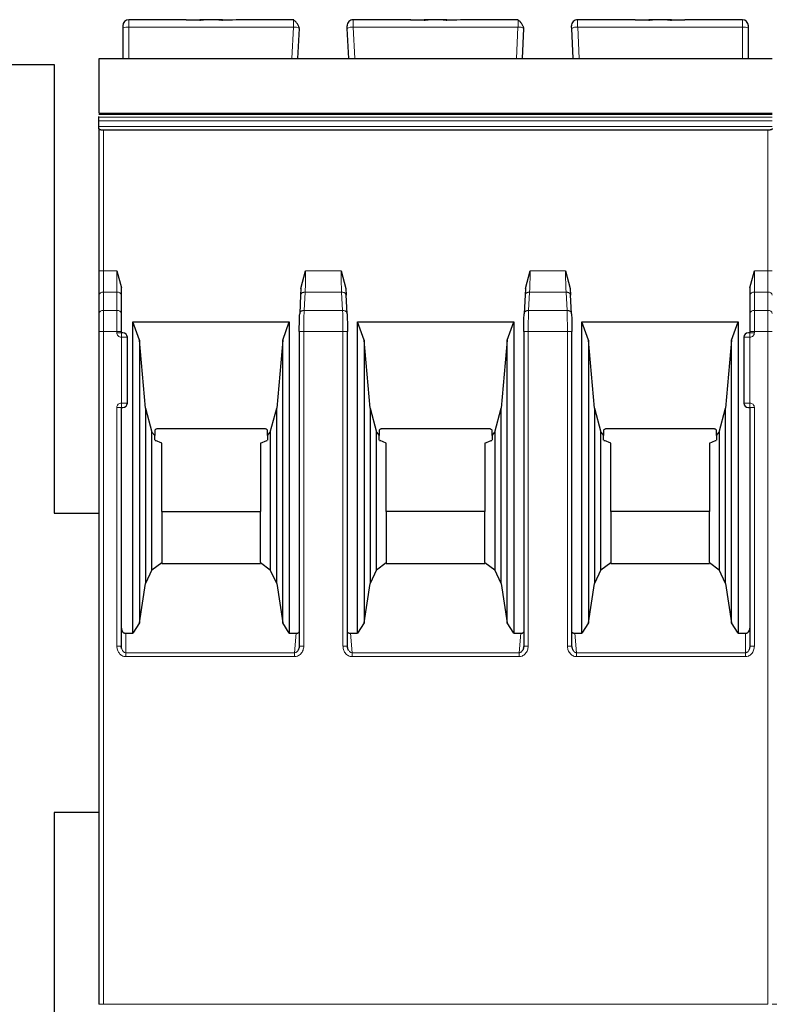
# Model space of a CAD drawing. Header units: millimetres. Extents: x 5 to 418, y 2 to 292.
# Tile 10 of 29: x 63 to 88, y 226 to 259. Entities that reach past the tile are written whole.
import ezdxf

# ---------------------------------------------------------------- set-up
doc = ezdxf.new("R2010")
doc.units = ezdxf.units.MM

msp = doc.modelspace()

# ---------------------------------------------------------------- linework, layer by layer
at = {"color": 7, "linetype": 'Continuous', "lineweight": 25}
for p, q in [((68.853, 258.548), (66.933, 258.548)), ((68.848, 258.548), (69.305, 258.548)), ((69.305, 258.53), (68.853, 258.548)), ((69.43, 258.548), (69.305, 258.548)), ((69.937, 258.548), (69.43, 258.548)), ((70.062, 258.548), (69.941, 258.548)), ((70.514, 258.548), (70.062, 258.53)), ((70.062, 258.548), (70.392, 258.548)), ((72.441, 258.548), (70.514, 258.548)), ((76.353, 258.548), (74.426, 258.548)), ((76.348, 258.548), (76.805, 258.548)), ((76.805, 258.53), (76.353, 258.548)), ((76.93, 258.548), (76.805, 258.548)), ((77.437, 258.548), (76.93, 258.548)), ((77.562, 258.548), (77.441, 258.548)), ((78.014, 258.548), (77.562, 258.53)), ((77.562, 258.548), (77.892, 258.548)), ((79.941, 258.548), (78.014, 258.548)), ((83.853, 258.548), (81.926, 258.548)), ((84.305, 258.53), (83.853, 258.548)), ((83.853, 258.548), (84.305, 258.548)), ((84.43, 258.548), (84.305, 258.548)), ((84.937, 258.548), (84.43, 258.548)), ((85.062, 258.548), (84.941, 258.548)), ((85.514, 258.548), (85.062, 258.53)), ((85.062, 258.548), (85.514, 258.548)), ((87.433, 258.548), (85.514, 258.548)), ((66.733, 258.266), (66.733, 257.248)), ((72.583, 257.248), (72.636, 258.255)), ((74.283, 257.248), (74.23, 258.255)), ((80.083, 257.248), (80.136, 258.255)), ((81.783, 257.248), (81.73, 258.255)), ((87.633, 257.248), (87.633, 258.266)), ((65.933, 257.248), (88.433, 257.248)), ((56.433, 257.048), (64.433, 257.048)), ((64.433, 257.048), (64.433, 242.048)), ((65.933, 255.394), (88.433, 255.394)), ((65.933, 255.286), (65.933, 255.317)), ((65.933, 255.167), (65.933, 255.286)), ((65.933, 254.979), (65.933, 255.167)), ((65.933, 254.907), (65.933, 254.979)), ((65.933, 254.907), (65.933, 250.149)), ((88.283, 254.852), (66.083, 254.852)), ((66.533, 250.149), (66.683, 249.581)), ((72.683, 249.567), (72.841, 250.149)), ((74.025, 250.149), (74.183, 249.567)), ((80.183, 249.567), (80.341, 250.149)), ((81.525, 250.149), (81.683, 249.567)), ((87.683, 249.581), (87.833, 250.149)), ((66.683, 249.336), (66.683, 249.581)), ((72.683, 249.567), (72.674, 249.336)), ((74.183, 249.567), (74.193, 249.336)), ((80.183, 249.567), (80.174, 249.336)), ((81.683, 249.567), (81.693, 249.336)), ((87.683, 249.581), (87.683, 249.336)), ((65.933, 249.336), (65.933, 248.721)), ((66.683, 248.721), (66.683, 249.336)), ((72.674, 249.353), (72.641, 248.716)), ((74.225, 248.716), (74.192, 249.353)), ((80.174, 249.353), (80.141, 248.716)), ((81.725, 248.716), (81.692, 249.353)), ((87.683, 249.336), (87.683, 248.721)), ((67.071, 248.445), (72.295, 248.445)), ((67.071, 238.036), (67.071, 248.445)), ((67.293, 247.835), (67.071, 248.445)), ((72.073, 247.835), (72.295, 248.445)), ((72.295, 248.445), (72.295, 238.036)), ((74.571, 248.445), (79.795, 248.445)), ((74.571, 238.036), (74.571, 248.445)), ((74.793, 247.835), (74.571, 248.445)), ((79.573, 247.835), (79.795, 248.445)), ((79.795, 248.445), (79.795, 238.036)), ((82.071, 248.445), (87.295, 248.445)), ((82.071, 238.036), (82.071, 248.445)), ((82.293, 247.835), (82.071, 248.445)), ((87.073, 247.835), (87.295, 248.445)), ((87.295, 248.445), (87.295, 238.036)), ((65.933, 248.12), (65.933, 225.635)), ((66.683, 248.085), (66.683, 248.12)), ((66.883, 245.735), (66.883, 247.935)), ((72.629, 248.12), (72.629, 237.612)), ((74.238, 237.612), (74.238, 248.123)), ((80.129, 248.12), (80.129, 237.612)), ((81.738, 237.612), (81.738, 248.123)), ((87.483, 247.935), (87.483, 245.735)), ((87.683, 248.12), (87.683, 248.085)), ((67.293, 247.835), (67.293, 238.388)), ((67.492, 245.565), (67.293, 247.835)), ((72.073, 247.835), (71.875, 245.565)), ((72.073, 238.388), (72.073, 247.835)), ((74.793, 247.835), (74.793, 238.388)), ((74.992, 245.565), (74.793, 247.835)), ((79.573, 247.835), (79.375, 245.565)), ((79.573, 238.388), (79.573, 247.835)), ((82.293, 247.835), (82.293, 238.388)), ((82.492, 245.565), (82.293, 247.835)), ((87.073, 247.835), (86.875, 245.565)), ((87.073, 238.388), (87.073, 247.835)), ((66.683, 237.603), (66.683, 245.585)), ((66.683, 245.585), (66.733, 245.585)), ((67.492, 245.565), (67.706, 244.765)), ((67.492, 245.565), (67.492, 239.699)), ((71.66, 244.765), (71.875, 245.565)), ((71.875, 239.699), (71.875, 245.565)), ((74.992, 245.565), (75.206, 244.765)), ((74.992, 245.565), (74.992, 239.699)), ((79.16, 244.765), (79.375, 245.565)), ((79.375, 239.699), (79.375, 245.565)), ((82.492, 245.565), (82.706, 244.765)), ((82.492, 245.565), (82.492, 239.699)), ((86.66, 244.765), (86.875, 245.565)), ((86.875, 239.699), (86.875, 245.565)), ((87.633, 245.585), (87.683, 245.585)), ((87.683, 245.585), (87.683, 237.603)), ((67.706, 244.765), (67.798, 244.646)), ((67.706, 240.161), (67.706, 244.765)), ((67.798, 244.827), (67.798, 244.646)), ((67.798, 244.497), (67.798, 244.646)), ((71.448, 244.875), (67.918, 244.875)), ((71.568, 244.646), (71.568, 244.827)), ((71.568, 244.646), (71.66, 244.765)), ((71.568, 244.646), (71.568, 244.497)), ((71.66, 244.765), (71.66, 240.161)), ((75.206, 244.765), (75.298, 244.646)), ((75.206, 240.161), (75.206, 244.765)), ((75.298, 244.827), (75.298, 244.646)), ((75.298, 244.497), (75.298, 244.646)), ((78.948, 244.875), (75.418, 244.875)), ((79.068, 244.646), (79.068, 244.827)), ((79.068, 244.646), (79.16, 244.765)), ((79.068, 244.646), (79.068, 244.497)), ((79.16, 244.765), (79.16, 240.161)), ((82.706, 244.765), (82.798, 244.646)), ((82.706, 240.161), (82.706, 244.765)), ((82.798, 244.827), (82.798, 244.646)), ((82.798, 244.497), (82.798, 244.646)), ((86.448, 244.875), (82.918, 244.875)), ((86.568, 244.646), (86.568, 244.827)), ((86.568, 244.646), (86.66, 244.765)), ((86.568, 244.646), (86.568, 244.497)), ((86.66, 244.765), (86.66, 240.161)), ((67.809, 244.485), (67.826, 244.485)), ((68.033, 244.395), (67.826, 244.485)), ((68.033, 242.113), (68.033, 244.395)), ((71.333, 244.395), (71.54, 244.485)), ((71.333, 244.395), (71.333, 242.113)), ((71.54, 244.485), (71.558, 244.485)), ((75.309, 244.485), (75.326, 244.485)), ((75.533, 244.395), (75.326, 244.485)), ((75.533, 242.113), (75.533, 244.395)), ((78.833, 244.395), (79.04, 244.485)), ((78.833, 244.395), (78.833, 242.113)), ((79.04, 244.485), (79.058, 244.485)), ((82.809, 244.485), (82.826, 244.485)), ((83.033, 244.395), (82.826, 244.485)), ((83.033, 242.113), (83.033, 244.395)), ((86.333, 244.395), (86.54, 244.485)), ((86.333, 244.395), (86.333, 242.113)), ((86.54, 244.485), (86.558, 244.485)), ((64.433, 242.048), (65.933, 242.048)), ((68.033, 242.113), (68.033, 240.403)), ((68.033, 242.113), (71.333, 242.113)), ((71.333, 240.403), (71.333, 242.113)), ((75.533, 242.113), (75.533, 240.403)), ((78.833, 242.113), (75.533, 242.113)), ((78.833, 240.403), (78.833, 242.113)), ((83.033, 242.113), (83.033, 240.403)), ((86.333, 242.113), (83.033, 242.113)), ((86.333, 240.403), (86.333, 242.113)), ((67.706, 240.161), (68.033, 240.403)), ((68.033, 240.403), (68.033, 240.375)), ((68.033, 240.375), (71.333, 240.375)), ((71.333, 240.403), (71.333, 240.375)), ((71.333, 240.403), (71.66, 240.161)), ((75.206, 240.161), (75.533, 240.403)), ((75.533, 240.403), (75.533, 240.375)), ((75.533, 240.375), (78.833, 240.375)), ((78.833, 240.403), (78.833, 240.375)), ((78.833, 240.403), (79.16, 240.161)), ((82.706, 240.161), (83.033, 240.403)), ((83.033, 240.403), (83.033, 240.375)), ((83.033, 240.375), (86.333, 240.375)), ((86.333, 240.403), (86.333, 240.375)), ((86.333, 240.403), (86.66, 240.161)), ((67.706, 240.161), (67.492, 239.699)), ((71.875, 239.699), (71.66, 240.161)), ((75.206, 240.161), (74.992, 239.699)), ((79.375, 239.699), (79.16, 240.161)), ((82.706, 240.161), (82.492, 239.699)), ((86.875, 239.699), (86.66, 240.161)), ((67.293, 238.388), (67.492, 239.699)), ((71.875, 239.699), (72.073, 238.388)), ((74.793, 238.388), (74.992, 239.699)), ((79.375, 239.699), (79.573, 238.388)), ((82.293, 238.388), (82.492, 239.699)), ((86.875, 239.699), (87.073, 238.388)), ((67.293, 238.388), (67.071, 238.036)), ((72.295, 238.036), (72.073, 238.388)), ((74.793, 238.388), (74.571, 238.036)), ((79.795, 238.036), (79.573, 238.388)), ((82.293, 238.388), (82.071, 238.036)), ((87.295, 238.036), (87.073, 238.388)), ((66.833, 238.036), (67.071, 238.036)), ((72.295, 238.036), (72.529, 238.036)), ((74.337, 238.036), (74.571, 238.036)), ((79.795, 238.036), (80.029, 238.036)), ((81.837, 238.036), (82.071, 238.036)), ((87.295, 238.036), (87.533, 238.036)), ((66.693, 237.526), (66.681, 237.603)), ((72.63, 237.612), (72.614, 237.524)), ((74.252, 237.524), (74.236, 237.612)), ((80.13, 237.612), (80.114, 237.524)), ((81.752, 237.524), (81.736, 237.612)), ((87.686, 237.603), (87.673, 237.526)), ((65.933, 232.048), (64.433, 232.048)), ((64.433, 232.048), (64.433, 224.048))]:
    msp.add_line(p, q, dxfattribs=at)
at = {"color": 7, "linetype": 'Continuous', "lineweight": 18}
for p, q in [((66.933, 258.3), (66.933, 258.548)), ((87.433, 258.3), (87.433, 258.548)), ((66.933, 257.248), (66.933, 258.3)), ((72.436, 258.3), (66.933, 258.3)), ((72.381, 257.248), (72.436, 258.3)), ((74.485, 257.248), (74.43, 258.3)), ((79.936, 258.3), (74.43, 258.3)), ((79.881, 257.248), (79.936, 258.3)), ((81.985, 257.248), (81.93, 258.3)), ((87.433, 258.3), (81.93, 258.3)), ((87.433, 257.248), (87.433, 258.3)), ((88.433, 257.235), (65.933, 257.235)), ((88.433, 255.286), (65.933, 255.286)), ((65.933, 255.167), (88.433, 255.167)), ((65.933, 254.979), (88.433, 254.979)), ((66.083, 250.149), (66.083, 254.852)), ((88.283, 250.149), (88.283, 254.852)), ((66.083, 250.149), (65.933, 250.149)), ((66.083, 249.442), (66.083, 250.149)), ((66.083, 250.149), (66.533, 250.149)), ((66.533, 250.149), (66.533, 249.442)), ((72.841, 250.149), (74.025, 250.149)), ((80.341, 250.149), (81.525, 250.149)), ((87.833, 249.442), (87.833, 250.149)), ((87.833, 250.149), (88.283, 250.149)), ((88.283, 250.149), (88.283, 249.442)), ((88.433, 250.149), (88.283, 250.149)), ((66.083, 248.827), (66.083, 249.442)), ((66.533, 249.442), (66.083, 249.442)), ((66.533, 248.827), (66.533, 249.442)), ((72.791, 248.827), (72.824, 249.442)), ((74.043, 249.442), (72.824, 249.442)), ((74.043, 249.442), (74.075, 248.827)), ((80.291, 248.827), (80.324, 249.442)), ((81.543, 249.442), (80.324, 249.442)), ((81.543, 249.442), (81.575, 248.827)), ((87.833, 249.442), (87.833, 248.827)), ((88.283, 249.442), (87.833, 249.442)), ((88.283, 249.442), (88.283, 248.827)), ((66.083, 248.12), (66.083, 248.827)), ((66.533, 248.827), (66.083, 248.827)), ((66.533, 248.12), (66.533, 248.827)), ((74.075, 248.827), (72.791, 248.827)), ((81.575, 248.827), (80.291, 248.827)), ((87.833, 248.827), (87.833, 248.12)), ((88.283, 248.827), (87.833, 248.827)), ((88.283, 248.827), (88.283, 248.12)), ((66.083, 248.12), (65.933, 248.12)), ((66.083, 225.635), (66.083, 248.12)), ((66.533, 248.12), (66.083, 248.12)), ((66.533, 248.085), (66.533, 248.12)), ((66.683, 248.12), (66.533, 248.12)), ((66.533, 248.085), (66.683, 248.085)), ((66.683, 247.935), (66.683, 248.085)), ((66.683, 245.735), (66.683, 247.935)), ((66.883, 247.935), (66.683, 247.935)), ((72.778, 248.12), (72.778, 237.612)), ((74.088, 248.12), (72.778, 248.12)), ((74.088, 237.612), (74.088, 248.12)), ((80.278, 248.12), (80.278, 237.612)), ((81.588, 248.12), (80.278, 248.12)), ((81.588, 237.612), (81.588, 248.12)), ((87.683, 247.935), (87.483, 247.935)), ((87.833, 248.12), (87.683, 248.12)), ((87.683, 248.085), (87.833, 248.085)), ((87.683, 247.935), (87.683, 245.735)), ((87.833, 248.12), (87.833, 248.085)), ((88.283, 248.12), (87.833, 248.12)), ((88.283, 225.635), (88.283, 248.12)), ((88.433, 248.12), (88.283, 248.12)), ((66.533, 237.603), (66.533, 245.585)), ((66.683, 245.735), (66.883, 245.735)), ((87.483, 245.735), (87.683, 245.735)), ((87.683, 245.735), (87.683, 245.585)), ((87.833, 245.585), (87.683, 245.585)), ((87.833, 245.585), (87.833, 237.603)), ((66.833, 238.036), (66.833, 237.387)), ((72.529, 238.036), (72.47, 237.387)), ((74.396, 237.387), (74.337, 238.036)), ((80.029, 238.036), (79.97, 237.387)), ((81.896, 237.387), (81.837, 238.036)), ((87.533, 237.387), (87.533, 238.036)), ((66.533, 237.603), (66.683, 237.603)), ((72.47, 237.387), (66.833, 237.387)), ((72.47, 237.257), (72.47, 237.387)), ((74.088, 237.612), (74.238, 237.612)), ((79.97, 237.387), (74.396, 237.387)), ((79.97, 237.257), (79.97, 237.387)), ((81.588, 237.612), (81.738, 237.612)), ((87.533, 237.387), (81.896, 237.387)), ((87.533, 237.257), (87.533, 237.387)), ((87.833, 237.603), (87.683, 237.603)), ((72.47, 237.257), (66.833, 237.257)), ((79.97, 237.257), (74.396, 237.257)), ((87.533, 237.257), (81.896, 237.257)), ((66.083, 225.635), (65.933, 225.635)), ((66.083, 225.635), (88.283, 225.635)), ((88.583, 225.635), (88.433, 225.635))]:
    msp.add_line(p, q, dxfattribs=at)
at = {"color": 7, "linetype": 'Continuous', "lineweight": 25, "flags": 128}
msp.add_lwpolyline([(65.933, 255.429), (76.114, 255.429), (88.433, 255.429)], dxfattribs=at)
at = {"color": 7, "linetype": 'Continuous', "lineweight": 18, "flags": 128}
msp.add_lwpolyline([(66.833, 237.257), (66.833, 237.276), (66.833, 237.296), (66.833, 237.314), (66.833, 237.332), (66.833, 237.348), (66.833, 237.363), (66.833, 237.376), (66.833, 237.387)], dxfattribs=at)
at = {"color": 7, "linetype": 'Continuous', "lineweight": 25}
for centre, radius, start, end in [((66.933, 258.348), 0.2, 90, 180), ((74.426, 258.348), 0.2, 90, 183), ((81.926, 258.348), 0.2, 90, 183), ((87.433, 258.348), 0.2, 0, 90), ((66.733, 247.935), 0.15, 0, 90), ((87.633, 247.935), 0.15, 90, 180), ((66.733, 245.735), 0.15, 270, 0), ((87.633, 245.735), 0.15, 180, 270)]:
    msp.add_arc(centre, radius, start, end, dxfattribs=at)
at = {"color": 7, "linetype": 'Continuous', "lineweight": 18}
for centre, radius, start, end in [((66.885, 257.986), 0.318, 81.2205, 118.4816), ((72.469, 257.981), 0.322, 58.6814, 95.8167), ((74.398, 257.981), 0.322, 84.1833, 121.3186), ((79.969, 257.981), 0.322, 58.6814, 95.8167), ((81.898, 257.981), 0.322, 84.1833, 121.3186), ((87.482, 257.986), 0.318, 61.5187, 98.7788), ((66.064, 249.309), 0.134, 81.9515, 168.5735), ((66.552, 249.309), 0.134, 11.4218, 98.0495), ((87.814, 249.309), 0.134, 81.9505, 168.5782), ((88.302, 249.309), 0.134, 11.4185, 98.0502), ((66.064, 248.695), 0.134, 81.9505, 168.5782), ((66.552, 248.695), 0.134, 11.4203, 98.0498), ((87.814, 248.695), 0.134, 81.9505, 168.5782), ((88.302, 248.695), 0.134, 11.4218, 98.0495)]:
    msp.add_arc(centre, radius, start, end, dxfattribs=at)
at = {"color": 7, "linetype": 'Continuous', "lineweight": 25}
for points, knots in [([(69.305, 258.53), (69.321, 258.535), (69.358, 258.547), (69.405, 258.548), (69.43, 258.548)], [0, 0, 0, 0, 0.457928, 1, 1, 1, 1]), ([(69.937, 258.548), (69.962, 258.548), (70.008, 258.547), (70.045, 258.535), (70.062, 258.53)], [0, 0, 0, 0, 0.542072, 1, 1, 1, 1]), ([(72.44, 258.528), (72.44, 258.531), (72.441, 258.547), (72.441, 258.548), (72.441, 258.548)], [0, 0, 0, 0, 0.155845, 1, 1, 1, 1]), ([(72.633, 258.262), (72.63, 258.271), (72.626, 258.29), (72.611, 258.326), (72.591, 258.367), (72.565, 258.409), (72.536, 258.45), (72.504, 258.485), (72.472, 258.514), (72.45, 258.525), (72.44, 258.53)], [0, 0, 0, 0, 0.104122, 0.217366, 0.338731, 0.466618, 0.598956, 0.733454, 0.867819, 1, 1, 1, 1]), ([(76.805, 258.53), (76.821, 258.535), (76.858, 258.547), (76.905, 258.548), (76.93, 258.548)], [0, 0, 0, 0, 0.457928, 1, 1, 1, 1]), ([(77.437, 258.548), (77.462, 258.548), (77.508, 258.547), (77.545, 258.535), (77.562, 258.53)], [0, 0, 0, 0, 0.542072, 1, 1, 1, 1]), ([(79.94, 258.528), (79.94, 258.531), (79.941, 258.547), (79.941, 258.548), (79.941, 258.548)], [0, 0, 0, 0, 0.155845, 1, 1, 1, 1]), ([(80.133, 258.262), (80.13, 258.271), (80.126, 258.29), (80.111, 258.326), (80.091, 258.367), (80.065, 258.409), (80.036, 258.45), (80.004, 258.485), (79.972, 258.514), (79.95, 258.525), (79.94, 258.53)], [0, 0, 0, 0, 0.104122, 0.217366, 0.338731, 0.466618, 0.598956, 0.733454, 0.867819, 1, 1, 1, 1]), ([(84.305, 258.53), (84.321, 258.535), (84.358, 258.547), (84.405, 258.548), (84.43, 258.548)], [0, 0, 0, 0, 0.457928, 1, 1, 1, 1]), ([(84.937, 258.548), (84.962, 258.548), (85.008, 258.547), (85.045, 258.535), (85.062, 258.53)], [0, 0, 0, 0, 0.542072, 1, 1, 1, 1]), ([(66.733, 258.348), (66.733, 258.347), (66.733, 258.345), (66.733, 258.326), (66.733, 258.3), (66.733, 258.277), (66.733, 258.266)], [0, 0, 0, 0, 0.248422, 0.499806, 0.748451, 1, 1, 1, 1]), ([(74.23, 258.255), (74.23, 258.268), (74.228, 258.293), (74.227, 258.319), (74.226, 258.335), (74.226, 258.337), (74.226, 258.338)], [0, 0, 0, 0, 0.274232, 0.551157, 0.774246, 1, 1, 1, 1]), ([(81.73, 258.255), (81.73, 258.268), (81.728, 258.293), (81.727, 258.319), (81.726, 258.335), (81.726, 258.337), (81.726, 258.338)], [0, 0, 0, 0, 0.274232, 0.551157, 0.774246, 1, 1, 1, 1]), ([(87.633, 258.266), (87.633, 258.277), (87.633, 258.3), (87.633, 258.326), (87.633, 258.345), (87.633, 258.347), (87.633, 258.348)], [0, 0, 0, 0, 0.248422, 0.499806, 0.748451, 1, 1, 1, 1]), ([(65.933, 257.235), (65.933, 257.222), (65.933, 257.195), (65.933, 257.077), (65.933, 256.914), (65.933, 256.721), (65.933, 256.499), (65.933, 256.233), (65.933, 255.962), (65.933, 255.726), (65.933, 255.561), (65.933, 255.461), (65.933, 255.441), (65.933, 255.435)], [0, 0, 0, 0, 0.076745, 0.153367, 0.258272, 0.344601, 0.433118, 0.569251, 0.709424, 0.805797, 0.902776, 0.973312, 1, 1, 1, 1]), ([(66.083, 254.852), (66.074, 254.852), (66.054, 254.853), (66.026, 254.856), (65.999, 254.861), (65.97, 254.869), (65.949, 254.881), (65.936, 254.894), (65.934, 254.902), (65.933, 254.907)], [0, 0, 0, 0, 0.118116, 0.239841, 0.365707, 0.496198, 0.707212, 0.843455, 1, 1, 1, 1]), ([(88.433, 254.907), (88.432, 254.902), (88.431, 254.894), (88.417, 254.881), (88.396, 254.869), (88.367, 254.861), (88.341, 254.856), (88.312, 254.853), (88.293, 254.852), (88.283, 254.852)], [0, 0, 0, 0, 0.156529, 0.292767, 0.503802, 0.634284, 0.760147, 0.881875, 1, 1, 1, 1]), ([(72.629, 248.12), (72.629, 248.233), (72.63, 248.458), (72.638, 248.634), (72.642, 248.721)], [0, 0, 0, 0, 0.5004549, 1, 1, 1, 1]), ([(74.225, 248.721), (74.228, 248.634), (74.236, 248.458), (74.237, 248.233), (74.238, 248.12)], [0, 0, 0, 0, 0.50022, 1, 1, 1, 1]), ([(80.129, 248.12), (80.129, 248.233), (80.13, 248.458), (80.138, 248.634), (80.142, 248.721)], [0, 0, 0, 0, 0.500455, 1, 1, 1, 1]), ([(81.725, 248.721), (81.728, 248.634), (81.736, 248.458), (81.737, 248.233), (81.738, 248.12)], [0, 0, 0, 0, 0.50022, 1, 1, 1, 1]), ([(66.733, 248.085), (66.732, 248.085), (66.731, 248.085), (66.721, 248.085), (66.711, 248.085), (66.7, 248.085), (66.69, 248.085), (66.683, 248.085)], [0, 0, 0, 0, 0.249173, 0.498991, 0.624116, 0.746059, 1, 1, 1, 1]), ([(87.683, 248.085), (87.677, 248.085), (87.664, 248.085), (87.65, 248.085), (87.641, 248.085), (87.635, 248.085), (87.634, 248.085), (87.633, 248.085)], [0, 0, 0, 0, 0.249173, 0.498991, 0.624116, 0.746059, 1, 1, 1, 1]), ([(67.918, 244.875), (67.906, 244.874), (67.882, 244.873), (67.848, 244.864), (67.819, 244.848), (67.805, 244.834), (67.798, 244.827)], [0, 0, 0, 0, 0.258577, 0.499428, 0.74058, 1, 1, 1, 1]), ([(71.568, 244.827), (71.561, 244.834), (71.547, 244.848), (71.518, 244.864), (71.485, 244.873), (71.461, 244.874), (71.448, 244.875)], [0, 0, 0, 0, 0.25942, 0.500572, 0.741423, 1, 1, 1, 1]), ([(75.418, 244.875), (75.406, 244.874), (75.382, 244.873), (75.348, 244.864), (75.319, 244.848), (75.305, 244.834), (75.298, 244.827)], [0, 0, 0, 0, 0.258577, 0.499428, 0.74058, 1, 1, 1, 1]), ([(79.068, 244.827), (79.061, 244.834), (79.047, 244.848), (79.018, 244.864), (78.985, 244.873), (78.961, 244.874), (78.948, 244.875)], [0, 0, 0, 0, 0.25942, 0.500572, 0.741423, 1, 1, 1, 1]), ([(82.918, 244.875), (82.906, 244.874), (82.882, 244.873), (82.848, 244.864), (82.819, 244.848), (82.805, 244.834), (82.798, 244.827)], [0, 0, 0, 0, 0.258577, 0.499428, 0.74058, 1, 1, 1, 1]), ([(86.568, 244.827), (86.561, 244.834), (86.547, 244.848), (86.518, 244.864), (86.485, 244.873), (86.461, 244.874), (86.448, 244.875)], [0, 0, 0, 0, 0.2594199, 0.5005725, 0.7414231, 1, 1, 1, 1]), ([(66.683, 238.21), (66.685, 238.188), (66.689, 238.145), (66.717, 238.097), (66.746, 238.066), (66.773, 238.049), (66.802, 238.038), (66.823, 238.037), (66.833, 238.036)], [0, 0, 0, 0, 0.254973, 0.507788, 0.636302, 0.756803, 0.875791, 1, 1, 1, 1]), ([(72.529, 238.036), (72.541, 238.037), (72.564, 238.038), (72.601, 238.052), (72.618, 238.07), (72.629, 238.081)], [0, 0, 0, 0, 0.3182516, 0.6148448, 1, 1, 1, 1]), ([(74.238, 238.079), (74.242, 238.075), (74.253, 238.063), (74.276, 238.049), (74.305, 238.038), (74.327, 238.037), (74.337, 238.036)], [0, 0, 0, 0, 0.151881, 0.433851, 0.711304, 1, 1, 1, 1]), ([(80.029, 238.036), (80.041, 238.037), (80.064, 238.038), (80.101, 238.052), (80.118, 238.07), (80.129, 238.081)], [0, 0, 0, 0, 0.3182516, 0.6148448, 1, 1, 1, 1]), ([(81.738, 238.079), (81.742, 238.075), (81.753, 238.063), (81.776, 238.049), (81.805, 238.038), (81.827, 238.037), (81.837, 238.036)], [0, 0, 0, 0, 0.151881, 0.433851, 0.711304, 1, 1, 1, 1]), ([(87.533, 238.036), (87.544, 238.037), (87.564, 238.038), (87.593, 238.049), (87.62, 238.066), (87.649, 238.097), (87.678, 238.144), (87.681, 238.188), (87.683, 238.21)], [0, 0, 0, 0, 0.123531, 0.242311, 0.363019, 0.492033, 0.743899, 1, 1, 1, 1]), ([(72.629, 237.612), (72.625, 237.576), (72.619, 237.517), (72.587, 237.467), (72.576, 237.448)], [0, 0, 0, 0, 0.622684, 1, 1, 1, 1]), ([(74.278, 237.467), (74.269, 237.484), (74.246, 237.529), (74.241, 237.58), (74.238, 237.612)], [0, 0, 0, 0, 0.374512, 1, 1, 1, 1]), ([(80.129, 237.612), (80.125, 237.576), (80.119, 237.517), (80.087, 237.467), (80.076, 237.448)], [0, 0, 0, 0, 0.6226836, 1, 1, 1, 1]), ([(81.778, 237.467), (81.769, 237.484), (81.746, 237.529), (81.741, 237.58), (81.738, 237.612)], [0, 0, 0, 0, 0.374512, 1, 1, 1, 1])]:
    msp.add_open_spline(points, degree=3, knots=knots, dxfattribs=at)
at = {"color": 7, "linetype": 'Continuous', "lineweight": 18}
for points, knots in [([(72.436, 258.3), (72.437, 258.32), (72.437, 258.36), (72.438, 258.427), (72.439, 258.492), (72.44, 258.517), (72.44, 258.528)], [0, 0, 0, 0, 0.196726, 0.385098, 0.735296, 1, 1, 1, 1]), ([(74.43, 258.3), (74.43, 258.321), (74.429, 258.36), (74.428, 258.428), (74.427, 258.494), (74.426, 258.54), (74.426, 258.546), (74.426, 258.548)], [0, 0, 0, 0, 0.147993, 0.28951, 0.551999, 0.788853, 1, 1, 1, 1]), ([(79.936, 258.3), (79.937, 258.32), (79.937, 258.36), (79.938, 258.427), (79.939, 258.492), (79.94, 258.517), (79.94, 258.528)], [0, 0, 0, 0, 0.196726, 0.385098, 0.735296, 1, 1, 1, 1]), ([(81.93, 258.3), (81.93, 258.321), (81.929, 258.36), (81.928, 258.428), (81.927, 258.494), (81.926, 258.54), (81.926, 258.546), (81.926, 258.548)], [0, 0, 0, 0, 0.147993, 0.28951, 0.551999, 0.788853, 1, 1, 1, 1]), ([(72.824, 249.442), (72.826, 249.493), (72.832, 249.593), (72.839, 249.827), (72.84, 250.021), (72.841, 250.149)], [0, 0, 0, 0, 0.260476, 0.514323, 1, 1, 1, 1]), ([(74.025, 250.149), (74.026, 250.022), (74.027, 249.828), (74.035, 249.593), (74.04, 249.493), (74.043, 249.442)], [0, 0, 0, 0, 0.485238, 0.739194, 1, 1, 1, 1]), ([(80.324, 249.442), (80.326, 249.493), (80.332, 249.593), (80.339, 249.827), (80.34, 250.021), (80.341, 250.149)], [0, 0, 0, 0, 0.260476, 0.514323, 1, 1, 1, 1]), ([(81.525, 250.149), (81.526, 250.022), (81.527, 249.828), (81.535, 249.593), (81.54, 249.493), (81.543, 249.442)], [0, 0, 0, 0, 0.48524, 0.739196, 1, 1, 1, 1]), ([(72.791, 248.827), (72.789, 248.776), (72.785, 248.676), (72.78, 248.441), (72.779, 248.248), (72.778, 248.12)], [0, 0, 0, 0, 0.260947, 0.514958, 1, 1, 1, 1]), ([(74.088, 248.12), (74.087, 248.248), (74.086, 248.441), (74.081, 248.676), (74.077, 248.776), (74.075, 248.827)], [0, 0, 0, 0, 0.485198, 0.73917, 1, 1, 1, 1]), ([(80.291, 248.827), (80.289, 248.776), (80.285, 248.676), (80.28, 248.441), (80.279, 248.248), (80.278, 248.12)], [0, 0, 0, 0, 0.260947, 0.514958, 1, 1, 1, 1]), ([(81.588, 248.12), (81.587, 248.248), (81.586, 248.441), (81.581, 248.676), (81.577, 248.776), (81.575, 248.827)], [0, 0, 0, 0, 0.485198, 0.73917, 1, 1, 1, 1]), ([(66.683, 247.935), (66.664, 247.937), (66.624, 247.941), (66.575, 247.976), (66.539, 248.025), (66.535, 248.065), (66.533, 248.085)], [0, 0, 0, 0, 0.249127, 0.499863, 0.749135, 1, 1, 1, 1]), ([(87.833, 248.085), (87.831, 248.065), (87.827, 248.025), (87.792, 247.976), (87.743, 247.941), (87.703, 247.937), (87.683, 247.935)], [0, 0, 0, 0, 0.249126, 0.499863, 0.749135, 1, 1, 1, 1]), ([(87.683, 248.085), (87.683, 248.083), (87.683, 248.079), (87.683, 248.061), (87.683, 248.041), (87.683, 248.017), (87.683, 247.982), (87.683, 247.953), (87.683, 247.935)], [0, 0, 0, 0, 0.239457, 0.368361, 0.5, 0.631639, 0.760543, 1, 1, 1, 1]), ([(66.533, 245.585), (66.535, 245.604), (66.539, 245.644), (66.575, 245.693), (66.624, 245.729), (66.663, 245.733), (66.683, 245.735)], [0, 0, 0, 0, 0.249126, 0.499863, 0.749135, 1, 1, 1, 1]), ([(87.683, 245.735), (87.703, 245.733), (87.742, 245.728), (87.791, 245.693), (87.827, 245.644), (87.831, 245.604), (87.833, 245.585)], [0, 0, 0, 0, 0.249127, 0.499863, 0.749135, 1, 1, 1, 1]), ([(66.833, 237.257), (66.811, 237.259), (66.765, 237.262), (66.703, 237.289), (66.648, 237.327), (66.592, 237.39), (66.543, 237.482), (66.536, 237.562), (66.533, 237.603)], [0, 0, 0, 0, 0.132755, 0.269207, 0.395117, 0.5277, 0.759541, 1, 1, 1, 1]), ([(66.833, 237.387), (66.823, 237.388), (66.801, 237.39), (66.77, 237.405), (66.742, 237.43), (66.714, 237.467), (66.689, 237.525), (66.685, 237.574), (66.683, 237.603)], [0, 0, 0, 0, 0.103114, 0.21565, 0.342147, 0.485828, 0.693769, 1, 1, 1, 1]), ([(72.778, 237.612), (72.774, 237.565), (72.764, 237.47), (72.699, 237.367), (72.631, 237.307), (72.562, 237.268), (72.505, 237.261), (72.47, 237.257)], [0, 0, 0, 0, 0.274135, 0.547934, 0.674062, 0.799313, 1, 1, 1, 1]), ([(72.576, 237.448), (72.568, 237.439), (72.553, 237.421), (72.526, 237.402), (72.498, 237.39), (72.479, 237.388), (72.47, 237.387)], [0, 0, 0, 0, 0.291793, 0.552113, 0.785915, 1, 1, 1, 1]), ([(74.396, 237.257), (74.374, 237.259), (74.328, 237.262), (74.264, 237.289), (74.208, 237.329), (74.148, 237.394), (74.098, 237.491), (74.091, 237.573), (74.088, 237.612)], [0, 0, 0, 0, 0.130146, 0.264614, 0.391983, 0.526577, 0.773037, 1, 1, 1, 1]), ([(74.396, 237.387), (74.386, 237.388), (74.364, 237.391), (74.332, 237.407), (74.302, 237.432), (74.286, 237.455), (74.278, 237.467)], [0, 0, 0, 0, 0.205983, 0.43644, 0.699318, 1, 1, 1, 1]), ([(80.278, 237.612), (80.274, 237.565), (80.264, 237.47), (80.199, 237.367), (80.131, 237.307), (80.062, 237.268), (80.005, 237.261), (79.97, 237.257)], [0, 0, 0, 0, 0.274137, 0.547937, 0.674066, 0.799318, 1, 1, 1, 1]), ([(80.076, 237.448), (80.068, 237.439), (80.053, 237.421), (80.026, 237.402), (79.998, 237.39), (79.979, 237.388), (79.97, 237.387)], [0, 0, 0, 0, 0.291793, 0.552113, 0.785915, 1, 1, 1, 1]), ([(81.896, 237.257), (81.874, 237.259), (81.828, 237.262), (81.764, 237.289), (81.708, 237.329), (81.648, 237.394), (81.598, 237.491), (81.591, 237.573), (81.588, 237.612)], [0, 0, 0, 0, 0.130146, 0.264614, 0.391983, 0.526577, 0.773037, 1, 1, 1, 1]), ([(81.896, 237.387), (81.886, 237.388), (81.864, 237.391), (81.832, 237.407), (81.802, 237.432), (81.786, 237.455), (81.778, 237.467)], [0, 0, 0, 0, 0.205983, 0.43644, 0.699318, 1, 1, 1, 1]), ([(87.683, 237.603), (87.68, 237.57), (87.675, 237.514), (87.644, 237.453), (87.614, 237.42), (87.588, 237.401), (87.561, 237.389), (87.542, 237.388), (87.533, 237.387)], [0, 0, 0, 0, 0.351324, 0.585974, 0.704932, 0.811796, 0.909058, 1, 1, 1, 1]), ([(87.833, 237.603), (87.829, 237.557), (87.82, 237.465), (87.758, 237.365), (87.692, 237.306), (87.624, 237.267), (87.568, 237.261), (87.533, 237.257)], [0, 0, 0, 0, 0.271349, 0.543346, 0.670153, 0.796274, 1, 1, 1, 1])]:
    msp.add_open_spline(points, degree=3, knots=knots, dxfattribs=at)
at = {"color": 7, "linetype": 'Continuous', "lineweight": 25}
for points in [[(65.933, 250.149), (65.933, 249.997), (65.933, 249.692), (65.933, 249.454), (65.933, 249.336)], [(65.933, 248.721), (65.933, 248.634), (65.933, 248.458), (65.933, 248.233), (65.933, 248.12)], [(66.683, 248.12), (66.683, 248.233), (66.683, 248.458), (66.683, 248.634), (66.683, 248.721)], [(87.683, 248.721), (87.683, 248.634), (87.683, 248.458), (87.683, 248.233), (87.683, 248.12)]]:
    msp.add_open_spline(points, degree=3, dxfattribs=at)
at = {"color": 7, "linetype": 'Continuous', "lineweight": 18}
for points in [[(72.674, 249.336), (72.674, 249.343), (72.674, 249.357), (72.683, 249.377), (72.696, 249.396), (72.715, 249.413), (72.738, 249.426), (72.765, 249.435), (72.793, 249.441), (72.814, 249.442), (72.824, 249.442)], [(74.043, 249.442), (74.053, 249.442), (74.073, 249.441), (74.102, 249.435), (74.128, 249.426), (74.151, 249.413), (74.17, 249.396), (74.184, 249.377), (74.192, 249.357), (74.192, 249.343), (74.193, 249.336)], [(80.174, 249.336), (80.174, 249.343), (80.174, 249.357), (80.183, 249.377), (80.196, 249.396), (80.215, 249.413), (80.238, 249.426), (80.265, 249.435), (80.293, 249.441), (80.314, 249.442), (80.324, 249.442)], [(81.543, 249.442), (81.553, 249.442), (81.573, 249.441), (81.602, 249.435), (81.628, 249.426), (81.651, 249.413), (81.67, 249.396), (81.684, 249.377), (81.692, 249.357), (81.692, 249.343), (81.693, 249.336)], [(72.791, 248.827), (72.781, 248.827), (72.761, 248.827), (72.732, 248.821), (72.706, 248.812), (72.683, 248.798), (72.664, 248.782), (72.651, 248.763), (72.642, 248.743), (72.642, 248.729), (72.642, 248.721)], [(74.225, 248.721), (74.225, 248.729), (74.224, 248.743), (74.216, 248.763), (74.202, 248.782), (74.184, 248.798), (74.161, 248.812), (74.134, 248.821), (74.105, 248.827), (74.085, 248.827), (74.075, 248.827)], [(80.291, 248.827), (80.281, 248.827), (80.261, 248.827), (80.232, 248.821), (80.206, 248.812), (80.183, 248.798), (80.164, 248.782), (80.151, 248.763), (80.142, 248.743), (80.142, 248.729), (80.142, 248.721)], [(81.725, 248.721), (81.725, 248.729), (81.724, 248.743), (81.716, 248.763), (81.702, 248.782), (81.684, 248.798), (81.661, 248.812), (81.634, 248.821), (81.605, 248.827), (81.585, 248.827), (81.575, 248.827)], [(72.778, 248.12), (72.768, 248.12), (72.748, 248.12), (72.719, 248.12), (72.692, 248.12), (72.669, 248.12), (72.65, 248.12), (72.637, 248.12), (72.629, 248.12), (72.629, 248.12), (72.629, 248.12)], [(74.238, 248.12), (74.238, 248.12), (74.238, 248.12), (74.23, 248.12), (74.216, 248.12), (74.198, 248.12), (74.174, 248.12), (74.148, 248.12), (74.118, 248.12), (74.098, 248.12), (74.088, 248.12)], [(80.278, 248.12), (80.268, 248.12), (80.248, 248.12), (80.219, 248.12), (80.192, 248.12), (80.169, 248.12), (80.15, 248.12), (80.137, 248.12), (80.129, 248.12), (80.129, 248.12), (80.129, 248.12)], [(81.738, 248.12), (81.738, 248.12), (81.738, 248.12), (81.73, 248.12), (81.716, 248.12), (81.698, 248.12), (81.674, 248.12), (81.648, 248.12), (81.618, 248.12), (81.598, 248.12), (81.588, 248.12)], [(66.533, 245.585), (66.553, 245.585), (66.592, 245.585), (66.642, 245.585), (66.676, 245.585), (66.681, 245.585), (66.683, 245.585)], [(66.683, 245.585), (66.683, 245.587), (66.683, 245.591), (66.683, 245.626), (66.683, 245.676), (66.683, 245.715), (66.683, 245.735)], [(72.778, 237.612), (72.768, 237.612), (72.748, 237.612), (72.719, 237.612), (72.692, 237.612), (72.669, 237.612), (72.65, 237.612), (72.637, 237.612), (72.629, 237.612), (72.629, 237.612), (72.629, 237.612)], [(74.396, 237.257), (74.396, 237.27), (74.396, 237.296), (74.396, 237.333), (74.396, 237.365), (74.396, 237.379), (74.396, 237.387)], [(80.278, 237.612), (80.268, 237.612), (80.248, 237.612), (80.219, 237.612), (80.192, 237.612), (80.169, 237.612), (80.15, 237.612), (80.137, 237.612), (80.129, 237.612), (80.129, 237.612), (80.129, 237.612)], [(81.896, 237.257), (81.896, 237.27), (81.896, 237.296), (81.896, 237.333), (81.896, 237.365), (81.896, 237.379), (81.896, 237.387)]]:
    msp.add_open_spline(points, degree=3, dxfattribs=at)

doc.saveas('drawing.dxf')
